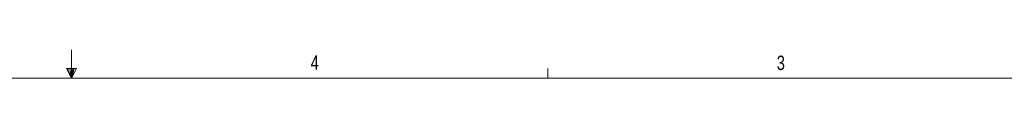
# Model space of a CAD drawing. Header units: inches. Extents: x 0.3 to 33.9, y 0.2 to 21.7.
# Tile 20 of 23: x 16.575 to 25.101, y 21.411 to 21.658. Entities that reach past the tile are written whole.
import ezdxf

# ---------------------------------------------------------------- set-up
doc = ezdxf.new("R2010")
doc.units = ezdxf.units.IN
doc.header["$MEASUREMENT"] = 0
doc.layers.add('SLD-0', color=7, linetype='Continuous', lineweight=15)
doc.styles.add('SLDTEXTSTYLE0', font='TXT', dxfattribs={"width": 0.75})

msp = doc.modelspace()

# ---------------------------------------------------------------- linework, layer by layer
at = {"layer": 'SLD-0'}
for p, q in [((17.02288, 21.6583), (17.02288, 21.4106)), ((16.9809, 21.49622), (17.067, 21.49622)), ((17.02288, 21.4106), (16.9809, 21.49622)), ((17.02288, 21.4106), (16.98907, 21.49622)), ((17.02288, 21.4106), (17.00855, 21.49622)), ((17.02288, 21.4106), (17.03583, 21.49622)), ((17.02288, 21.4106), (17.04596, 21.49622)), ((17.02288, 21.4106), (17.067, 21.49622)), ((21.14788, 21.4106), (21.14788, 21.4954)), ((0.52288, 21.4106), (33.52288, 21.4106))]:
    msp.add_line(p, q, dxfattribs=at)

# ---------------------------------------------------------------- texts
at = {"color": 7, "linetype": 'Continuous', "lineweight": 0, "char_height": 0.125, "attachment_point": 1, "style": 'SLDTEXTSTYLE0'}
for s, insert in [('4', (19.09519, 21.60965)), ('3', (23.13131, 21.60707))]:
    msp.add_mtext(s, dxfattribs=dict(at, insert=insert))

doc.saveas('drawing.dxf')
